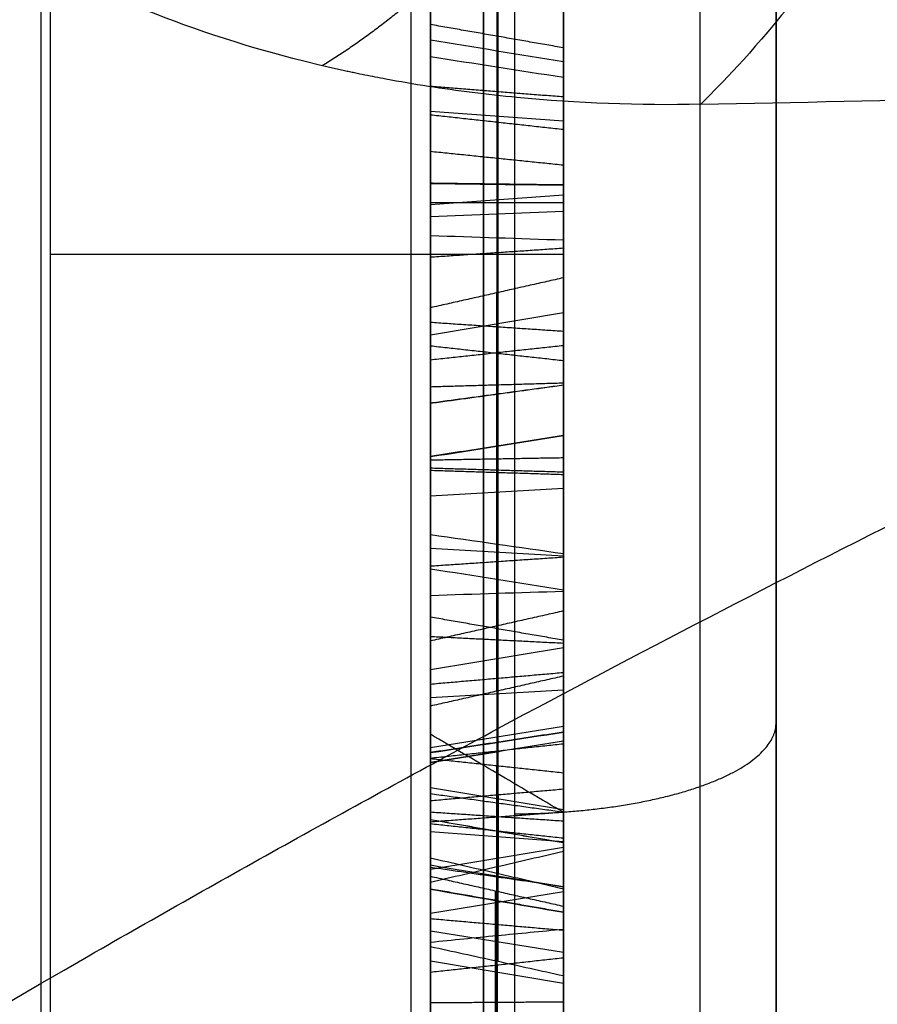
# Model space of a CAD drawing. Header units: millimetres. Extents: x 0 to 284, y -110 to 65.
# Tile 152 of 227: x 235.58 to 237.19, y -48.32 to -46.47. Entities that reach past the tile are written whole.
import ezdxf

# ---------------------------------------------------------------- set-up
doc = ezdxf.new("R2010")
doc.units = ezdxf.units.MM
doc.layers.add('Layer 01', color=7, linetype='Continuous', true_color=0x000000)

# ---------------------------------------------------------------- blocks, each defined once
blk = doc.blocks.new('Block 01')
at = {"layer": 'Layer 01'}
for p, q in [((236.6, -45.2176, -23.0227), (236.6, -47.1471, -23.0227)), ((236.4771, -48.1744, -22.3506), (236.4771, -45.4571, -21.1122)), ((236.475, -45.5978, -20.8043), (236.475, -47.7117, -21.7677)), ((236.35, -46.2625, -19.7367), (236.35, -46.6061, -19.7367)), ((236.6, -46.3725, -25.258), (236.6, -49.7631, -25.258)), ((236.35, -47.2406, -21.5772), (236.35, -46.5314, -21.5772)), ((236.6, -46.5416, -19.5308), (236.6, -47.8594, -19.5308)), ((236.35, -46.6456, -21.3061), (236.6, -46.6639, -21.266)), ((236.35, -46.8209, -21.7092), (236.6, -46.8026, -21.7493)), ((236.35, -46.8512, -21.723), (236.35, -46.8512, -21.3998)), ((236.475, -47.7353, -17.7241), (236.475, -46.9868, -17.4591)), ((236.4766, -46.9864, -17.4592), (236.4766, -47.0995, -17.1399)), ((236.35, -47.0655, -17.3028), (236.6, -47.0239, -17.2881)), ((236.35, -47.6615, -17.3627), (236.35, -47.0443, -17.3627)), ((236.475, -47.0997, -17.1403), (236.475, -47.8482, -17.4054)), ((236.6, -47.1983, -20.0133), (236.6, -47.1983, -19.0313)), ((236.35, -47.2016, -23.0193), (236.35, -47.53, -23.0193)), ((236.35, -47.3684, -17.5708), (236.6, -47.3537, -17.6124)), ((236.35, -47.4666, -17.2936), (236.6, -47.4813, -17.2521)), ((236.475, -47.6128, -18.07), (236.475, -47.7353, -17.7241)), ((236.4766, -47.876, -18.1635), (236.4766, -47.6125, -18.0702)), ((236.35, -47.6948, -17.9044), (236.6, -47.6533, -17.8897)), ((236.35, -47.6601, -20.3675), (236.35, -47.6601, -20.0574)), ((236.35, -47.6601, -19.1698), (236.35, -47.6601, -18.8099)), ((236.475, -47.7117, -21.7677), (236.475, -47.9307, -21.2873)), ((236.35, -47.7475, -18.0943), (236.6, -47.7328, -18.1359)), ((236.35, -47.8412, -21.5367), (236.6, -47.8011, -21.5184)), ((236.35, -47.9809, -21.5772), (236.35, -47.8228, -21.5772)), ((236.475, -47.8482, -17.4054), (236.475, -48.2504, -16.2697)), ((236.475, -47.9983, -17.8173), (236.475, -47.8759, -18.1632)), ((236.35, -48.1359, -17.3627), (236.35, -47.8867, -17.3627)), ((236.35, -47.9016, -19.7367), (236.35, -48.1137, -19.7367)), ((236.35, -47.9163, -17.9829), (236.6, -47.9579, -17.9976)), ((236.4771, -47.9305, -21.2868), (236.4771, -48.0784, -21.3543)), ((236.35, -47.9993, -21.3428), (236.6, -48.0176, -21.3027)), ((236.475, -49.801, -18.4556), (236.475, -47.9983, -17.8173)), ((236.35, -48.0701, -16.8449), (236.6, -48.0285, -16.8302)), ((236.4768, -48.0653, -20.7699), (236.4768, -48.195, -20.4568)), ((236.35, -48.1524, -20.6179), (236.6, -48.1117, -20.601)), ((236.4725, -48.4073, -16.661), (236.4725, -48.1106, -17.4988)), ((236.4734, -48.1109, -17.4987), (236.4734, -49.4623, -17.9773)), ((236.4771, -48.2435, -22.1991), (236.4771, -48.1744, -22.3506)), ((236.35, -48.1859, -22.2715), (236.6, -48.226, -22.2897)), ((236.6, -48.1984, -17.3183), (236.6, -48.9054, -17.3183)), ((236.35, -48.2423, -17.0622), (236.6, -48.2839, -17.0769)), ((236.4758, -48.2503, -16.2695), (236.4758, -48.5284, -16.368))]:
    blk.add_line(p, q, dxfattribs=at)
at = {"layer": 'Layer 01', "extrusion": (-1, -2.15617e-13, -1.14291e-13)}
blk.add_arc((0, 0, -235.6175), 56.8059, 304.85095, 355.14905, dxfattribs=at)
at = {"layer": 'Layer 01', "extrusion": (0, -0.5, -0.866025)}
for centre, radius, end in [((237, 55.5, 8.75), 10, 320.58384), ((237, 55.5, 11.25), 10, 0), ((237, 55.5, 10), 8.75, 0)]:
    blk.add_arc(centre, radius, 270, end, dxfattribs=at)
at = {"layer": 'Layer 01', "extrusion": (-1, 3.49884e-13, -1.90616e-07)}
blk.add_arc((50.9195, -50.9892, -236.5087), 8.6049, 90, 129.90984, dxfattribs=at)
at = {"layer": 'Layer 01', "extrusion": (-3.51627e-16, 0.5, 0.866025)}
blk.add_arc((-237, 55.5, -10), 8.75, 180, 270, dxfattribs=at)
at = {"layer": 'Layer 01', "extrusion": (1, 3.61063e-12, 2.64288e-12)}
blk.add_arc((18, 4.5, 237), 80.0508, 209.421841, 216.497409, dxfattribs=at)
at = {"layer": 'Layer 01', "extrusion": (0, -1, 0)}
blk.add_arc((235.6, -4.7192, 46.9151), 1, 0, 88, dxfattribs=at)
at = {"layer": 'Layer 01'}
for points, knots in [([(236.6, -31.89, -45.7968), (236.6, -32.7106, -45.2254), (236.6, -33.9168, -44.3365), (236.6, -35.2808, -43.2438), (236.6, -35.952, -42.6835), (236.6, -36.2849, -42.3999), (236.6, -36.427, -42.2776), (236.6, -36.5216, -42.1959), (236.6, -36.568, -42.1557), (236.6, -37.3844, -41.4459), (236.6, -38.5079, -40.4138), (236.6, -39.7681, -39.1571), (236.6, -40.3854, -38.5156), (236.6, -40.6473, -38.2378), (236.6, -40.8213, -38.0521), (236.6, -40.9069, -37.96), (236.6, -41.6938, -37.1082), (236.6, -42.7099, -35.945), (236.6, -43.8379, -34.5402), (236.6, -44.309, -33.9279), (236.6, -44.6203, -33.5174), (236.6, -44.7737, -33.3123), (236.6, -46.158, -31.4336), (236.6, -47.2923, -29.6995), (236.6, -48.8481, -27.0048), (236.6, -49.5874, -25.6379), (236.6, -50.3823, -24.0087), (236.6, -50.7085, -23.3031), (236.6, -50.9228, -22.8311), (236.6, -51.029, -22.5927), (236.6, -51.5452, -21.4121), (236.6, -52.1245, -19.9804), (236.6, -52.7304, -18.2838), (236.6, -53.0158, -17.4288), (236.6, -53.1344, -17.061), (236.6, -53.2126, -16.8155), (236.6, -53.2517, -16.691), (236.6, -53.5918, -15.5972), (236.6, -54.0049, -14.1285), (236.6, -54.4159, -12.397), (236.6, -54.6038, -11.5267), (236.6, -54.6932, -11.0904), (236.6, -54.7307, -10.9032), (236.6, -54.7554, -10.7783), (236.6, -54.7679, -10.7147), (236.6, -55.1616, -8.6903), (236.6, -55.4371, -6.7122), (236.6, -55.6062, -4.7192)], [0, 0, 0, 0, 3.06257, 4.593855, 5.359497, 5.742318, 5.933729, 5.933729, 6.12514, 6.12514, 9.18771, 10.718994, 11.484637, 11.867458, 11.867458, 12.250279, 12.250279, 15.312849, 16.844134, 17.609777, 17.609777, 18.375419, 18.375419, 24.500559, 24.500559, 27.563129, 29.094413, 29.860056, 29.860056, 30.625698, 30.625698, 33.688268, 35.219553, 35.985196, 36.368017, 36.368017, 36.750838, 36.750838, 39.813408, 41.344693, 42.110335, 42.493156, 42.684567, 42.684567, 42.875978, 42.875978, 49.001117, 49.001117, 49.001117, 49.001117]), ([(237.6, -44.7064, 32.4014), (237.6, -45.0171, 32.4014), (237.5542, -45.2947, 32.4014), (237.4218, -45.7646, 32.4014), (237.3353, -45.9574, 32.4014), (237.1639, -46.2656, 32.4014), (237.079, -46.3816, 32.4014), (236.9404, -46.5504, 32.4014), (236.8872, -46.6037, 32.4014), (236.8582, -46.6326, 32.4014)], [-2.122634, -2.122634, -2.122634, -2.122634, -1.591976, -1.591976, -1.061317, -1.061317, -0.530659, -0.530659, 0, 0, 0, 0]), ([(236.35, -45.9173, -23.5584), (236.35, -46.2566, -23.7275), (236.35, -46.5421, -23.8197), (236.35, -46.781, -23.8372), (236.35, -46.7811, -23.8373), (236.35, -46.7812, -23.8373), (236.35, -46.7813, -23.8373)], [0, 0, 0, 0, 0.9186503, 0.9186503, 0.9186503, 0.9189099, 0.9189099, 0.9189099, 0.9189099]), ([(236.45, -45.9252, -23.5426), (236.45, -46.2632, -23.7112), (236.45, -46.5469, -23.8024), (236.45, -46.7823, -23.8197), (236.45, -46.7824, -23.8197), (236.45, -46.7824, -23.8197), (236.45, -46.7825, -23.8197)], [0, 0, 0, 0, 0.990099, 0.990099, 0.990099, 0.990321, 0.990321, 0.990321, 0.990321]), ([(236.45, -46.2813, -19.1703), (236.45, -46.2813, -19.1703), (236.45, -46.2813, -19.1703), (236.45, -46.2813, -19.1702), (236.45, -46.3854, -18.9161), (236.45, -46.5687, -18.7614), (236.45, -46.8399, -18.6996)], [0.0097754, 0.0097754, 0.0097754, 0.0097754, 0.009901, 0.009901, 0.009901, 0.9999374, 0.9999374, 0.9999374, 0.9999374]), ([(236.35, -46.8438, -18.7168), (236.35, -46.5777, -18.7774), (236.35, -46.3997, -18.9277), (236.35, -46.2976, -19.1769), (236.35, -46.2976, -19.177), (236.35, -46.2976, -19.177), (236.35, -46.2975, -19.1771)], [-0.775374, -0.775374, -0.775374, -0.775374, -0.0001709, -0.0001709, -0.0001709, 0, 0, 0, 0]), ([(236.35, -46.3088, -19.8313), (236.35, -46.3088, -19.8313), (236.35, -46.3088, -19.8314), (236.35, -46.3089, -19.8314), (236.35, -46.4192, -20.0215), (236.35, -46.6209, -20.1797), (236.35, -46.9201, -20.3037)], [-0.8001599, -0.8001599, -0.8001599, -0.8001599, -0.7999733, -0.7999733, -0.7999733, 0, 0, 0, 0]), ([(236.45, -46.9134, -20.3199), (236.45, -46.612, -20.1951), (236.45, -46.4066, -20.0349), (236.45, -46.2936, -19.8403), (236.45, -46.2936, -19.8403), (236.45, -46.2936, -19.8402), (236.45, -46.2936, -19.8402)], [0, 0, 0, 0, 0.990099, 0.990099, 0.990099, 0.9902584, 0.9902584, 0.9902584, 0.9902584]), ([(236.8582, -46.6326, 32.4014), (236.7428, -46.6351, 32.4014), (236.6259, -46.6307, 32.4108), (236.4562, -46.6144, 32.4387), (236.4005, -46.6074, 32.4502), (236.3191, -46.5947, 32.4706), (236.279, -46.5879, 32.4816), (236.2333, -46.579, 32.4956), (236.2107, -46.5743, 32.5029), (236.2011, -46.5722, 32.5061), (236.1947, -46.5709, 32.5083), (236.1925, -46.5704, 32.509), (236.0529, -46.5398, 32.5567), (235.9436, -46.5051, 32.6102), (235.7591, -46.4348, 32.7171), (235.6837, -46.3989, 32.7709), (235.6175, -46.3629, 32.8237)], [0, 0, 0, 0, 0.343827, 0.343827, 0.51574, 0.51574, 0.601697, 0.644676, 0.666165, 0.676909, 0.676909, 0.687654, 0.687654, 1.031481, 1.031481, 1.375308, 1.375308, 1.375308, 1.375308]), ([(236.35, -47.1946, -23.0106), (236.35, -47.1945, -23.0104), (236.35, -47.1944, -23.0103), (236.35, -47.1943, -23.0102), (236.35, -47.0389, -22.8247), (236.35, -46.7946, -22.6489), (236.35, -46.4552, -22.4797)], [0, 0, 0, 0, 0.0004558, 0.0004558, 0.0004558, 0.922739, 0.922739, 0.922739, 0.922739]), ([(236.45, -47.181, -23.0217), (236.45, -47.1809, -23.0217), (236.45, -47.1809, -23.0216), (236.45, -47.1808, -23.0215), (236.45, -47.0277, -22.8388), (236.45, -46.7855, -22.6641), (236.45, -46.4473, -22.4955)], [0.0095156, 0.0095156, 0.0095156, 0.0095156, 0.009901, 0.009901, 0.009901, 1, 1, 1, 1]), ([(234.1964, -56.6316, 4.7535), (233.7084, -56.5947, 5.2946), (233.2564, -56.5477, 5.8568), (232.6316, -56.4589, 6.7315), (232.4347, -56.4267, 7.0248), (232.0572, -56.3557, 7.623), (231.8778, -56.317, 7.9266), (231.5374, -56.2329, 8.5423), (231.3752, -56.1871, 8.8571), (231.0719, -56.0889, 9.4906), (230.93, -56.0363, 9.811), (230.7318, -55.9519, 10.2969), (230.6691, -55.9232, 10.4575), (230.5477, -55.8637, 10.782), (230.3731, -55.7717, 11.2708), (230.2209, -55.6715, 11.7656), (230.0836, -55.5654, 12.2642), (230.0415, -55.5301, 12.4267), (229.961, -55.4566, 12.7567), (229.8477, -55.3437, 13.2529), (229.7568, -55.2226, 13.7527), (229.6047, -54.9687, 14.7568), (229.5436, -54.7857, 15.4269), (229.5198, -54.5627, 16.1846), (229.5178, -54.5386, 16.2655), (229.515, -54.4892, 16.4306), (229.5126, -54.4144, 16.678), (229.5195, -54.2356, 17.2547), (229.5471, -54.075, 17.7477), (229.6308, -53.7438, 18.7318), (229.725, -53.5099, 19.3853), (229.8741, -53.2319, 20.1169), (229.8907, -53.2018, 20.1954), (229.9255, -53.1404, 20.3548), (229.9795, -53.0477, 20.5936), (230.1176, -52.8278, 21.1485), (230.2565, -52.633, 21.6203), (230.3838, -52.4673, 22.0112), (230.409, -52.435, 22.0869), (230.4613, -52.3692, 22.2402), (230.5413, -52.27, 22.4696), (230.7393, -52.0357, 23.0016), (230.9285, -51.8301, 23.4515), (231.1306, -51.6213, 23.8974), (231.1984, -51.553, 24.0416), (231.3395, -51.4139, 24.3319), (231.5573, -51.2042, 24.7646), (231.793, -50.9911, 25.1894), (232.2884, -50.5611, 26.0286), (232.6494, -50.2702, 26.572), (233.8224, -49.3912, 28.1503), (234.717, -48.8017, 29.1238), (235.7697, -48.1971, 30.061), (235.8335, -48.1607, 30.1171), (235.9603, -48.0891, 30.2271), (236.1515, -47.982, 30.391), (236.3457, -47.876, 30.5512), (236.7384, -47.6654, 30.867), (237.0056, -47.5269, 31.0711), (237.3124, -47.3735, 31.2938), (237.3483, -47.3556, 31.3198), (237.4186, -47.3208, 31.3701), (237.5242, -47.2688, 31.4453), (237.7721, -47.1482, 31.6182), (237.9873, -47.0466, 31.7624), (238.4212, -46.8455, 32.0454), (238.7151, -46.7145, 32.2269), (239.0138, -46.5868, 32.4014)], [-34.117542, -34.117542, -34.117542, -34.117542, -31.985195, -31.985195, -30.919022, -30.919022, -29.852849, -29.852849, -28.786676, -28.786676, -27.720503, -27.720503, -27.187416, -27.187416, -26.654329, -25.588156, -25.588156, -25.05507, -25.05507, -24.521983, -23.45581, -23.45581, -21.323463, -21.323463, -21.05692, -21.05692, -20.790377, -20.25729, -19.191117, -19.191117, -17.058771, -17.058771, -16.792227, -16.792227, -16.525684, -15.992598, -14.926424, -14.926424, -14.659881, -14.659881, -14.393338, -13.860251, -12.794078, -12.794078, -12.260992, -12.260992, -11.727905, -10.661732, -10.661732, -8.529385, -8.529385, -4.264693, -4.264693, -3.998149, -3.998149, -3.731606, -3.19852, -3.19852, -2.132346, -2.132346, -1.999075, -1.999075, -1.865803, -1.59926, -1.066173, -1.066173, 0, 0, 0, 0]), ([(236.35, -46.7813, -23.8373), (236.35, -46.7814, -23.8373), (236.35, -46.7814, -23.8373), (236.35, -46.7815, -23.8373), (236.35, -47.0201, -23.8519), (236.35, -47.1995, -23.7683), (236.35, -47.2945, -23.5805), (236.35, -47.2946, -23.5804), (236.35, -47.2946, -23.5803), (236.35, -47.2946, -23.5802)], [0, 0, 0, 0, 0.0002596, 0.0002596, 0.0002596, 0.6477414, 0.6477414, 0.6477414, 0.647997, 0.647997, 0.647997, 0.647997]), ([(236.45, -46.7825, -23.8197), (236.45, -46.7825, -23.8197), (236.45, -46.7826, -23.8197), (236.45, -46.7826, -23.8197), (236.45, -47.0164, -23.8341), (236.45, -47.1874, -23.7533), (236.45, -47.2788, -23.5725), (236.45, -47.2788, -23.5725), (236.45, -47.2788, -23.5724), (236.45, -47.2789, -23.5724)], [0.0095909, 0.0095909, 0.0095909, 0.0095909, 0.0098039, 0.0098039, 0.0098039, 0.9901961, 0.9901961, 0.9901961, 0.9904341, 0.9904341, 0.9904341, 0.9904341]), ([(236.35, -46.8175, -24.1185), (236.35, -46.8176, -24.1185), (236.35, -46.8176, -24.1185), (236.35, -46.8177, -24.1185), (236.35, -47.1337, -24.1163), (236.35, -47.3599, -23.9734), (236.35, -47.5059, -23.6856)], [0, 0, 0, 0, 0.0001268, 0.0001268, 0.0001268, 0.9064816, 0.9064816, 0.9064816, 0.9064816]), ([(236.45, -47.5217, -23.6934), (236.45, -47.3731, -23.9865), (236.45, -47.1401, -24.1339), (236.45, -46.8178, -24.1361), (236.45, -46.8177, -24.1361), (236.45, -46.8177, -24.1361), (236.45, -46.8177, -24.1361)], [0.0001753, 0.0001753, 0.0001753, 0.0001753, 0.990099, 0.990099, 0.990099, 0.9901784, 0.9901784, 0.9901784, 0.9901784]), ([(236.35, -47.2946, -23.5802), (236.35, -47.2947, -23.5802), (236.35, -47.2947, -23.5801), (236.35, -47.2948, -23.58), (236.35, -47.3862, -23.3939), (236.35, -47.3459, -23.199), (236.35, -47.1949, -23.0109), (236.35, -47.1948, -23.0108), (236.35, -47.1947, -23.0107), (236.35, -47.1946, -23.0106)], [0, 0, 0, 0, 0.0002556, 0.0002556, 0.0002556, 0.6478352, 0.6478352, 0.6478352, 0.648291, 0.648291, 0.648291, 0.648291]), ([(236.45, -47.2789, -23.5724), (236.45, -47.2789, -23.5723), (236.45, -47.2789, -23.5723), (236.45, -47.2789, -23.5722), (236.45, -47.3668, -23.3933), (236.45, -47.3295, -23.2067), (236.45, -47.1812, -23.022), (236.45, -47.1811, -23.0219), (236.45, -47.1811, -23.0218), (236.45, -47.181, -23.0217)], [0.009543, 0.009543, 0.009543, 0.009543, 0.0098039, 0.0098039, 0.0098039, 0.9901961, 0.9901961, 0.9901961, 0.9905666, 0.9905666, 0.9905666, 0.9905666]), ([(236.45, -47.8355, -19.3934), (236.45, -47.8355, -19.3934), (236.45, -47.8354, -19.3933), (236.45, -47.8354, -19.3933), (236.45, -47.7609, -19.2599), (236.45, -47.6458, -19.1604), (236.45, -47.4933, -19.0972)], [0.0095907, 0.0095907, 0.0095907, 0.0095907, 0.009901, 0.009901, 0.009901, 1, 1, 1, 1]), ([(236.35, -47.8509, -19.3849), (236.35, -47.8509, -19.3848), (236.35, -47.8508, -19.3847), (236.35, -47.8508, -19.3847), (236.35, -47.7743, -19.2477), (236.35, -47.6558, -19.1454), (236.35, -47.5001, -19.0809)], [0, 0, 0, 0, 0.0002316, 0.0002316, 0.0002316, 0.4822055, 0.4822055, 0.4822055, 0.4822055]), ([(236.35, -47.5553, -20.0891), (236.35, -47.7016, -20.0625), (236.35, -47.8102, -19.9781), (236.35, -47.8696, -19.8409), (236.35, -47.8697, -19.8407), (236.35, -47.8698, -19.8405), (236.35, -47.8699, -19.8403)], [-0.436453, -0.436453, -0.436453, -0.436453, -0.0006574, -0.0006574, -0.0006574, 0, 0, 0, 0]), ([(236.45, -47.5521, -20.0717), (236.45, -47.6933, -20.0461), (236.45, -47.7962, -19.9661), (236.45, -47.8535, -19.8339), (236.45, -47.8535, -19.8338), (236.45, -47.8536, -19.8336), (236.45, -47.8536, -19.8335)], [0, 0, 0, 0, 0.990099, 0.990099, 0.990099, 0.9909693, 0.9909693, 0.9909693, 0.9909693]), ([(236.35, -47.633, -20.3761), (236.35, -47.633, -20.3761), (236.35, -47.633, -20.3761), (236.35, -47.633, -20.3761), (236.35, -47.8372, -20.3152), (236.35, -47.978, -20.1874), (236.35, -48.0626, -19.989)], [0, 0, 0, 0, 0.0000309, 0.0000309, 0.0000309, 0.6190001, 0.6190001, 0.6190001, 0.6190001]), ([(236.45, -48.0789, -19.9957), (236.45, -47.9925, -20.1986), (236.45, -47.8471, -20.3307), (236.45, -47.638, -20.393), (236.45, -47.638, -20.393), (236.45, -47.638, -20.393), (236.45, -47.638, -20.393)], [0.0005307, 0.0005307, 0.0005307, 0.0005307, 0.990099, 0.990099, 0.990099, 0.9901277, 0.9901277, 0.9901277, 0.9901277]), ([(236.35, -48.1073, -19.6637), (236.35, -48.1073, -19.6636), (236.35, -48.1072, -19.6636), (236.35, -48.1072, -19.6635), (236.35, -48.0913, -19.5631), (236.35, -48.0323, -19.4479), (236.35, -47.9284, -19.3156), (236.35, -47.891, -19.2681), (236.35, -47.8537, -19.2206), (236.35, -47.8163, -19.173)], [-0.580795, -0.580795, -0.580795, -0.580795, -0.5806825, -0.5806825, -0.5806825, -0.1813639, -0.1813639, -0.1813639, 0, 0, 0, 0]), ([(236.35, -47.8163, -19.173), (236.35, -47.8713, -19.1981), (236.35, -47.9263, -19.2232), (236.35, -47.9813, -19.2483), (236.35, -48.3243, -19.4047), (236.35, -48.5651, -19.5634), (236.35, -48.7045, -19.7337), (236.35, -48.7046, -19.7337), (236.35, -48.7046, -19.7338), (236.35, -48.7047, -19.7338)], [-1.066968, -1.066968, -1.066968, -1.066968, -0.885604, -0.885604, -0.885604, -0.000213, -0.000213, -0.000213, 0, 0, 0, 0]), ([(236.6, -47.963, -19.2884), (236.5583, -47.9386, -19.2692), (236.5167, -47.9141, -19.25), (236.475, -47.8897, -19.2307), (236.4333, -47.8652, -19.2115), (236.3917, -47.8408, -19.1923), (236.35, -47.8163, -19.173)], [-0.3119873, -0.3119873, -0.3119873, -0.3119873, -0.1559936, -0.1559936, -0.1559936, 0, 0, 0, 0]), ([(236.45, -47.8536, -19.8335), (236.45, -47.8537, -19.8334), (236.45, -47.8537, -19.8333), (236.45, -47.8538, -19.8331), (236.45, -47.9154, -19.6784), (236.45, -47.9094, -19.5292), (236.45, -47.8355, -19.3935), (236.45, -47.8355, -19.3935), (236.45, -47.8355, -19.3934), (236.45, -47.8355, -19.3934)], [0.0090015, 0.0090015, 0.0090015, 0.0090015, 0.0098039, 0.0098039, 0.0098039, 0.9901961, 0.9901961, 0.9901961, 0.9904802, 0.9904802, 0.9904802, 0.9904802]), ([(236.35, -47.8699, -19.8403), (236.35, -47.87, -19.8401), (236.35, -47.8701, -19.8399), (236.35, -47.8701, -19.8397), (236.35, -47.9334, -19.6808), (236.35, -47.9275, -19.5254), (236.35, -47.851, -19.3851), (236.35, -47.851, -19.385), (236.35, -47.851, -19.385), (236.35, -47.8509, -19.3849)], [0, 0, 0, 0, 0.0006574, 0.0006574, 0.0006574, 0.4869461, 0.4869461, 0.4869461, 0.4871777, 0.4871777, 0.4871777, 0.4871777]), ([(236.45, -47.875, -19.2192), (236.45, -47.8974, -19.2477), (236.45, -47.9198, -19.2762), (236.45, -47.9423, -19.3047), (236.45, -48.0472, -19.4383), (236.45, -48.108, -19.5559), (236.45, -48.1247, -19.6608), (236.45, -48.1247, -19.6608), (236.45, -48.1247, -19.6608), (236.45, -48.1247, -19.6608)], [0.1117018, 0.1117018, 0.1117018, 0.1117018, 0.2667838, 0.2667838, 0.2667838, 0.9927404, 0.9927404, 0.9927404, 0.9928885, 0.9928885, 0.9928885, 0.9928885]), ([(236.45, -48.691, -19.7449), (236.45, -48.6909, -19.7449), (236.45, -48.6909, -19.7449), (236.45, -48.6909, -19.7448), (236.45, -48.5543, -19.5781), (236.45, -48.3158, -19.4202), (236.45, -47.974, -19.2643), (236.45, -47.941, -19.2493), (236.45, -47.908, -19.2342), (236.45, -47.875, -19.2192)], [0.0083296, 0.0083296, 0.0083296, 0.0083296, 0.0084937, 0.0084937, 0.0084937, 0.8578682, 0.8578682, 0.8578682, 0.9398799, 0.9398799, 0.9398799, 0.9398799]), ([(236.6, -48.0368, -20.7819), (236.5583, -48.0464, -20.7779), (236.5166, -48.056, -20.7739), (236.4749, -48.0657, -20.7697), (236.4333, -48.0754, -20.7655), (236.3916, -48.0851, -20.7613), (236.35, -48.0948, -20.7569)], [0, 0, 0, 0, 0.1289296, 0.1289296, 0.1289296, 0.257862, 0.257862, 0.257862, 0.257862]), ([(236.6, -48.1071, -21.3435), (236.5584, -48.0974, -21.3471), (236.5167, -48.0876, -21.3508), (236.475, -48.078, -21.3544), (236.4334, -48.0683, -21.3581), (236.3917, -48.0587, -21.3618), (236.35, -48.0491, -21.3655)], [-0.2575866, -0.2575866, -0.2575866, -0.2575866, -0.1287937, -0.1287937, -0.1287937, 0, 0, 0, 0]), ([(236.35, -48.0626, -19.989), (236.35, -48.1086, -19.8723), (236.35, -48.1239, -19.7648), (236.35, -48.1073, -19.6638), (236.35, -48.1073, -19.6637), (236.35, -48.1073, -19.6637), (236.35, -48.1073, -19.6637)], [-0.3364831, -0.3364831, -0.3364831, -0.3364831, -0.0001126, -0.0001126, -0.0001126, 0, 0, 0, 0]), ([(236.45, -48.1247, -19.6608), (236.45, -48.1247, -19.6609), (236.45, -48.1247, -19.6609), (236.45, -48.1247, -19.6609), (236.45, -48.1419, -19.7658), (236.45, -48.1258, -19.8768), (236.45, -48.0789, -19.9957)], [0.0096835, 0.0096835, 0.0096835, 0.0096835, 0.009901, 0.009901, 0.009901, 0.9991224, 0.9991224, 0.9991224, 0.9991224]), ([(236.6, -48.1831, -20.4287), (236.5584, -48.187, -20.4383), (236.5167, -48.1911, -20.4478), (236.4751, -48.1951, -20.4572), (236.4334, -48.1992, -20.4665), (236.3917, -48.2033, -20.4758), (236.35, -48.2075, -20.4849)], [-0.2574055, -0.2574055, -0.2574055, -0.2574055, -0.1287048, -0.1287048, -0.1287048, 0, 0, 0, 0]), ([(236.6, -48.2705, -22.1919), (236.5584, -48.2613, -22.1944), (236.5167, -48.2522, -22.1968), (236.475, -48.243, -22.1992), (236.4334, -48.2339, -22.2015), (236.3917, -48.2248, -22.2038), (236.35, -48.2157, -22.2061)], [0, 0, 0, 0, 0.1281708, 0.1281708, 0.1281708, 0.2563427, 0.2563427, 0.2563427, 0.2563427])]:
    blk.add_open_spline(points, degree=3, knots=knots, dxfattribs=at)
for points, weights, degree in [([(236.3133, -32.2906, -46.372), (236.3133, -46.3148, -36.6064), (236.3133, -54.8595, -21.8066), (236.3133, -56.3046, -4.7785)], [0.856625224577, 0.80248953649, 0.80248953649, 0.856625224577], 3), ([(236.8566, -45.7423, -43.9298), (236.8566, -47.2595, -42.8171), (236.8566, -49.045, -42.2348), (236.8566, -50.9195, -42.2348)], [0.84738639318, 0.822265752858, 0.825345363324, 0.856625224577], 3), ([(237, -46.3516, -43.1131), (237, -48.4702, -41.8844), (237, -50.9195, -41.8844)], [1, 0.965671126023, 1], 2), ([(236.5087, -47.9659, -42.9071), (236.7975, -47.9641, -42.9023), (237, -47.8934, -42.7088), (237, -47.7943, -42.4375)], [0.969622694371, 0.784263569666, 0.784263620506, 0.96962284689], 3)]:
    blk.add_rational_spline(points, weights, degree=degree, dxfattribs=at)
for points, degree in [([(235.6349, -38.224, -3.7198), (235.6349, -46.9151, -3.7198), (235.6349, -55.6062, -3.7198)], 2), ([(236.6, -55.6062, -4.7192), (236.6, -46.9151, -4.7192), (236.6, -38.224, -4.7192)], 2), ([(236.6, -45.4284, -21.123), (236.6, -46.8067, -21.7511), (236.6, -48.1851, -22.3793)], 2), ([(236.35, -48.1633, -22.3209), (236.35, -46.825, -21.711), (236.35, -45.4867, -21.1011)], 2), ([(236.35, -46.5991, -22.191), (236.35, -46.2276, -22.0058), (236.35, -45.875, -21.9169), (236.35, -45.5445, -21.9216)], 3), ([(236.45, -45.5442, -21.9039), (236.45, -45.8781, -21.8992), (236.45, -46.2335, -21.989), (236.45, -46.607, -22.1752)], 3), ([(236.6, -46.6188, -22.1516), (236.6, -46.2424, -21.9639), (236.6, -45.8827, -21.8727), (236.6, -45.5438, -21.8775)], 3), ([(236.6, -47.7008, -21.7385), (236.6, -46.6438, -21.2568), (236.6, -45.5869, -20.7751)], 2), ([(236.35, -45.6087, -20.8335), (236.35, -46.6657, -21.3152), (236.35, -47.7226, -21.7969)], 2), ([(236.6, -45.7537, -23.8865), (236.6, -46.1292, -24.0737), (236.6, -46.4834, -24.1659), (236.6, -46.818, -24.1626)], 3), ([(236.35, -45.7734, -23.8471), (236.35, -46.1442, -24.0319), (236.35, -46.4915, -24.1217), (236.35, -46.8175, -24.1185)], 3), ([(236.45, -46.8177, -24.1361), (236.45, -46.4883, -24.1394), (236.45, -46.1382, -24.0487), (236.45, -45.7655, -23.8629)], 3), ([(236.6, -45.937, -23.519), (236.6, -46.2732, -23.6866), (236.6, -46.554, -23.7764), (236.6, -46.7842, -23.7933)], 3), ([(236.6, -46.8341, -18.6738), (236.6, -46.5553, -18.7373), (236.6, -46.3639, -18.8987), (236.6, -46.2568, -19.1602)], 3), ([(236.6, -46.2707, -19.8536), (236.6, -46.3877, -20.055), (236.6, -46.5987, -20.2182), (236.6, -46.9032, -20.3444)], 3), ([(236.6, -46.3306, -25.9995), (236.6, -46.4943, -25.7033), (236.6, -46.4845, -25.4164), (236.6, -46.3043, -25.1332)], 3), ([(236.6, -47.1605, -23.0385), (236.6, -47.0109, -22.8599), (236.6, -46.7717, -22.6868), (236.6, -46.4355, -22.5191)], 3), ([(236.35, -46.5115, -19.2774), (236.35, -46.4616, -19.3919), (236.35, -46.4744, -19.5189), (236.35, -46.5427, -19.6472)], 3), ([(236.6, -46.5264, -19.4531), (236.475, -46.5046, -19.455), (236.35, -46.4827, -19.4569)], 2), ([(236.45, -46.5277, -19.2842), (236.45, -46.4803, -19.393), (236.45, -46.4917, -19.514), (236.45, -46.5583, -19.639)], 3), ([(236.35, -46.879, -18.9798), (236.35, -46.7016, -19.0136), (236.35, -46.576, -19.116), (236.35, -46.5115, -19.2774)], 3), ([(236.35, -46.5115, -19.2774), (236.4333, -46.525, -19.2831), (236.5167, -46.5386, -19.2887), (236.6, -46.5522, -19.2944)], 3), ([(236.6, -46.5522, -19.2944), (236.6, -46.5082, -19.3947), (236.6, -46.5176, -19.5065), (236.6, -46.5817, -19.6267)], 3), ([(236.45, -46.8824, -18.9971), (236.45, -46.71, -19.0299), (236.45, -46.5901, -19.1279), (236.45, -46.5277, -19.2842)], 3), ([(236.35, -46.5427, -19.6472), (236.4333, -46.5557, -19.6404), (236.5167, -46.5687, -19.6336), (236.6, -46.5817, -19.6267)], 3), ([(236.35, -46.5427, -19.6472), (236.35, -46.6135, -19.7833), (236.35, -46.7824, -19.8963), (236.35, -47.042, -20.0038)], 3), ([(236.45, -46.5583, -19.639), (236.45, -46.6255, -19.7684), (236.45, -46.7901, -19.8804), (236.45, -47.0487, -19.9875)], 3), ([(236.6, -46.8874, -19.0231), (236.6, -46.7227, -19.0544), (236.6, -46.6113, -19.1458), (236.6, -46.5522, -19.2944)], 3), ([(236.6, -46.5817, -19.6267), (236.6, -46.6437, -19.746), (236.6, -46.8018, -19.8566), (236.6, -47.0588, -19.9631)], 3), ([(236.8582, -46.6326, 32.4014), (237.5767, -46.6174, 32.4014), (238.2952, -46.6021, 32.4014), (239.0138, -46.5868, 32.4014)], 3), ([(236.6, -46.6188, -22.1516), (236.475, -46.6089, -22.1713), (236.35, -46.5991, -22.191)], 2), ([(236.35, -47.4409, -22.8669), (236.35, -47.2487, -22.6018), (236.35, -46.9695, -22.3757), (236.35, -46.5991, -22.191)], 3), ([(236.45, -46.607, -22.1752), (236.45, -46.9794, -22.3609), (236.45, -47.261, -22.5887), (236.45, -47.4552, -22.8566)], 3), ([(236.6, -47.4768, -22.8412), (236.6, -47.2795, -22.5691), (236.6, -46.9942, -22.3387), (236.6, -46.6188, -22.1516)], 3), ([(236.6, -46.6802, -19.1148), (236.475, -46.6664, -19.0978), (236.35, -46.6527, -19.0809)], 2), ([(236.6, -46.7471, -19.7997), (236.475, -46.7342, -19.8179), (236.35, -46.7214, -19.8361)], 2), ([(236.6, -46.7842, -23.7933), (236.475, -46.7826, -23.8153), (236.35, -46.781, -23.8372)], 2), ([(236.35, -46.7813, -23.8373), (236.4333, -46.7823, -23.8226), (236.5167, -46.7833, -23.8079), (236.6, -46.7842, -23.7933)], 3), ([(236.6, -46.7842, -23.7933), (236.475, -46.7829, -23.8153), (236.35, -46.7815, -23.8373)], 2), ([(236.6, -46.7842, -23.7933), (236.6, -47.011, -23.8072), (236.6, -47.1692, -23.7306), (236.6, -47.2552, -23.5606)], 3), ([(236.6, -46.818, -24.1626), (236.5167, -46.8178, -24.1479), (236.4333, -46.8177, -24.1332), (236.35, -46.8175, -24.1185)], 3), ([(236.6, -46.818, -24.1626), (236.475, -46.8178, -24.1405), (236.35, -46.8177, -24.1185)], 2), ([(236.6, -46.818, -24.1626), (236.6, -47.1496, -24.1602), (236.6, -47.3928, -24.0062), (236.6, -47.5453, -23.7052)], 3), ([(236.6, -46.8341, -18.6738), (236.5167, -46.8374, -18.6881), (236.4333, -46.8406, -18.7024), (236.35, -46.8438, -18.7168)], 3), ([(236.35, -47.9629, -18.9223), (236.35, -47.4809, -18.7226), (236.35, -47.1059, -18.6582), (236.35, -46.8438, -18.7168)], 3), ([(236.45, -46.8399, -18.6996), (236.45, -47.108, -18.6397), (236.45, -47.4862, -18.7057), (236.45, -47.9697, -18.906)], 3), ([(236.6, -47.9798, -18.8816), (236.6, -47.4941, -18.6804), (236.6, -47.1111, -18.6119), (236.6, -46.8341, -18.6738)], 3), ([(236.35, -47.5001, -19.0809), (236.35, -47.2589, -18.981), (236.35, -47.0518, -18.9453), (236.35, -46.879, -18.9798)], 3), ([(236.35, -46.879, -18.9798), (236.4333, -46.8818, -18.9942), (236.5167, -46.8846, -19.0086), (236.6, -46.8874, -19.0231)], 3), ([(236.45, -47.4933, -19.0972), (236.45, -47.2539, -18.9981), (236.45, -47.0501, -18.9636), (236.45, -46.8824, -18.9971)], 3), ([(236.6, -47.4832, -19.1217), (236.6, -47.2464, -19.0236), (236.6, -47.0477, -18.9911), (236.6, -46.8874, -19.0231)], 3), ([(236.6, -46.9032, -20.3444), (236.475, -46.9117, -20.324), (236.35, -46.9201, -20.3037)], 2), ([(236.35, -46.9201, -20.3037), (236.35, -47.1921, -20.4163), (236.35, -47.4272, -20.4376), (236.35, -47.633, -20.3761)], 3), ([(236.45, -47.638, -20.393), (236.45, -47.4274, -20.4559), (236.45, -47.1879, -20.4336), (236.45, -46.9134, -20.3199)], 3), ([(236.6, -46.9032, -20.3444), (236.6, -47.1815, -20.4596), (236.6, -47.4278, -20.4834), (236.6, -47.6456, -20.4183)], 3), ([(236.6, -46.9586, -17.4725), (236.475, -46.9868, -17.4591), (236.35, -47.0149, -17.4457)], 2), ([(236.6, -47.0862, -17.1122), (236.6, -47.0224, -17.2923), (236.6, -46.9586, -17.4725)], 2), ([(236.6, -46.9586, -17.4725), (236.6, -47.3329, -17.605), (236.6, -47.7072, -17.7376)], 2), ([(236.35, -47.0149, -17.4457), (236.35, -47.064, -17.307), (236.35, -47.1131, -17.1684)], 2), ([(236.35, -47.7634, -17.7107), (236.35, -47.3892, -17.5782), (236.35, -47.0149, -17.4457)], 2), ([(236.35, -47.042, -20.0038), (236.475, -47.0504, -19.9834), (236.6, -47.0588, -19.9631)], 2), ([(236.35, -47.042, -20.0038), (236.35, -47.2365, -20.0844), (236.35, -47.4083, -20.1161), (236.35, -47.5553, -20.0891)], 3), ([(236.45, -47.0487, -19.9875), (236.45, -47.2415, -20.0674), (236.45, -47.41, -20.0979), (236.45, -47.5521, -20.0717)], 3), ([(236.6, -47.0588, -19.9631), (236.6, -47.2491, -20.0419), (236.6, -47.4127, -20.0705), (236.6, -47.5474, -20.0457)], 3), ([(236.6, -47.0862, -17.1122), (236.475, -47.0997, -17.1403), (236.35, -47.1131, -17.1684)], 2), ([(236.6, -47.1146, -22.4645), (236.475, -47.1008, -22.4817), (236.35, -47.0869, -22.4989)], 2), ([(236.6, -47.8348, -17.3772), (236.6, -47.4605, -17.2447), (236.6, -47.0862, -17.1122)], 2), ([(236.35, -47.1131, -17.1684), (236.35, -47.4873, -17.301), (236.35, -47.8616, -17.4335)], 2), ([(236.6, -47.1566, -19.0236), (236.475, -47.1602, -19.0018), (236.35, -47.1638, -18.98)], 2), ([(236.6, -47.1605, -23.0385), (236.5167, -47.1719, -23.0292), (236.4333, -47.1833, -23.0199), (236.35, -47.1946, -23.0106)], 3), ([(236.6, -47.1605, -23.0385), (236.475, -47.1774, -23.0244), (236.35, -47.1943, -23.0102)], 2), ([(236.6, -47.1605, -23.0385), (236.475, -47.1777, -23.0247), (236.35, -47.1949, -23.0109)], 2), ([(236.6, -47.2552, -23.5606), (236.6, -47.3378, -23.3925), (236.6, -47.3048, -23.2181), (236.6, -47.1605, -23.0385)], 3), ([(236.35, -47.2946, -23.5802), (236.4333, -47.2815, -23.5737), (236.5167, -47.2683, -23.5671), (236.6, -47.2552, -23.5606)], 3), ([(236.6, -47.2552, -23.5606), (236.475, -47.2749, -23.5705), (236.35, -47.2945, -23.5805)], 2), ([(236.6, -47.2552, -23.5606), (236.475, -47.275, -23.5703), (236.35, -47.2948, -23.58)], 2), ([(236.6, -47.2971, -20.449), (236.475, -47.2992, -20.4271), (236.35, -47.3014, -20.4052)], 2), ([(236.6, -47.3239, -20.0432), (236.475, -47.3202, -20.065), (236.35, -47.3165, -20.0868)], 2), ([(236.6, -47.3287, -18.679), (236.475, -47.3248, -18.7009), (236.35, -47.3208, -18.7227)], 2), ([(236.35, -47.4409, -22.8669), (236.4333, -47.4529, -22.8584), (236.5167, -47.4648, -22.8498), (236.6, -47.4768, -22.8412)], 3), ([(236.35, -47.5059, -23.6856), (236.35, -47.6483, -23.395), (236.35, -47.6261, -23.129), (236.35, -47.4409, -22.8669)], 3), ([(236.45, -47.4552, -22.8566), (236.45, -47.6439, -23.1235), (236.45, -47.6668, -23.3975), (236.45, -47.5217, -23.6934)], 3), ([(236.35, -47.5001, -19.0809), (236.475, -47.4917, -19.1013), (236.6, -47.4832, -19.1217)], 2), ([(236.6, -47.5453, -23.7052), (236.6, -47.6944, -23.4014), (236.6, -47.6705, -23.1153), (236.6, -47.4768, -22.8412)], 3), ([(236.6, -47.8123, -19.4062), (236.6, -47.7409, -19.2782), (236.6, -47.631, -19.1829), (236.6, -47.4832, -19.1217)], 3), ([(236.6, -47.5453, -23.7052), (236.5167, -47.5322, -23.6987), (236.4333, -47.519, -23.6921), (236.35, -47.5059, -23.6856)], 3), ([(236.35, -47.5553, -20.0891), (236.4333, -47.5527, -20.0746), (236.5167, -47.55, -20.0602), (236.6, -47.5474, -20.0457)], 3), ([(236.6, -47.5474, -20.0457), (236.6, -47.6807, -20.0215), (236.6, -47.7752, -19.948), (236.6, -47.8292, -19.8234)], 3), ([(236.6, -47.5847, -18.0834), (236.475, -47.6128, -18.07), (236.35, -47.641, -18.0566)], 2), ([(236.6, -47.7072, -17.7376), (236.6, -47.6459, -17.9105), (236.6, -47.5847, -18.0834)], 2), ([(236.6, -47.5847, -18.0834), (236.6, -47.737, -18.1374), (236.6, -47.8893, -18.1913)], 2), ([(236.6, -47.6396, -23.2621), (236.475, -47.6179, -23.2638), (236.35, -47.5963, -23.2656)], 2), ([(236.6, -47.6456, -20.4183), (236.5167, -47.6414, -20.4042), (236.4333, -47.6372, -20.3902), (236.35, -47.633, -20.3761)], 3), ([(236.6, -47.6456, -20.4183), (236.475, -47.6393, -20.3972), (236.35, -47.633, -20.3761)], 2), ([(236.35, -47.641, -18.0566), (236.35, -47.7022, -17.8837), (236.35, -47.7634, -17.7107)], 2), ([(236.35, -47.8624, -18.135), (236.35, -47.7517, -18.0958), (236.35, -47.641, -18.0566)], 2), ([(236.6, -47.6456, -20.4183), (236.6, -47.862, -20.3538), (236.6, -48.0142, -20.2153), (236.6, -48.1034, -20.0057)], 3), ([(236.6, -47.7008, -21.7385), (236.475, -47.7117, -21.7677), (236.35, -47.7226, -21.7969)], 2), ([(236.6, -47.7072, -17.7376), (236.475, -47.7353, -17.7241), (236.35, -47.7634, -17.7107)], 2), ([(236.6, -47.9197, -21.2581), (236.6, -47.8103, -21.4983), (236.6, -47.7008, -21.7385)], 2), ([(236.35, -47.7226, -21.7969), (236.35, -47.8321, -21.5567), (236.35, -47.9416, -21.3165)], 2), ([(236.35, -47.8509, -19.3849), (236.4333, -47.8381, -19.392), (236.5167, -47.8252, -19.3991), (236.6, -47.8123, -19.4062)], 3), ([(236.6, -47.8123, -19.4062), (236.475, -47.8317, -19.3956), (236.35, -47.851, -19.3851)], 2), ([(236.6, -47.8123, -19.4062), (236.475, -47.8316, -19.3954), (236.35, -47.8508, -19.3847)], 2), ([(236.6, -47.8292, -19.8234), (236.6, -47.8884, -19.6748), (236.6, -47.8823, -19.5348), (236.6, -47.8123, -19.4062)], 3), ([(236.6, -47.8292, -19.8234), (236.5167, -47.8428, -19.829), (236.4333, -47.8563, -19.8347), (236.35, -47.8699, -19.8403)], 3), ([(236.6, -47.8292, -19.8234), (236.475, -47.8497, -19.8315), (236.35, -47.8701, -19.8397)], 2), ([(236.6, -47.8292, -19.8234), (236.475, -47.8494, -19.8321), (236.35, -47.8696, -19.8409)], 2), ([(236.6, -47.8348, -17.3772), (236.475, -47.8482, -17.4054), (236.35, -47.8616, -17.4335)], 2), ([(236.6, -48.2369, -16.2415), (236.6, -48.0359, -16.8094), (236.6, -47.8348, -17.3772)], 2), ([(236.35, -47.8616, -17.4335), (236.35, -48.0627, -16.8656), (236.35, -48.2638, -16.2978)], 2), ([(236.6, -47.8893, -18.1913), (236.475, -47.8759, -18.1632), (236.35, -47.8624, -18.135)], 2), ([(236.35, -47.9849, -17.7892), (236.35, -47.9237, -17.9621), (236.35, -47.8624, -18.135)], 2), ([(236.6, -47.8893, -18.1913), (236.6, -47.9505, -18.0184), (236.6, -48.0118, -17.8454)], 2), ([(236.6, -47.9197, -21.2581), (236.475, -47.9307, -21.2873), (236.35, -47.9416, -21.3165)], 2), ([(236.6, -48.1071, -21.3435), (236.6, -48.0134, -21.3008), (236.6, -47.9197, -21.2581)], 2), ([(236.6, -47.963, -19.2884), (236.475, -47.9457, -19.302), (236.35, -47.9284, -19.3156)], 2), ([(236.35, -47.9416, -21.3165), (236.35, -47.9953, -21.341), (236.35, -48.0491, -21.3655)], 2), ([(236.35, -48.0491, -21.3655), (236.35, -47.9744, -21.5404), (236.35, -47.9473, -21.7003), (236.35, -47.9771, -21.8412)], 3), ([(236.35, -48.9023, -19.5832), (236.35, -48.709, -19.3242), (236.35, -48.3983, -19.1027), (236.35, -47.9629, -18.9223)], 3), ([(236.6, -47.9798, -18.8816), (236.475, -47.9714, -18.902), (236.35, -47.9629, -18.9223)], 2), ([(236.6, -47.963, -19.2884), (236.475, -47.9722, -19.2684), (236.35, -47.9813, -19.2483)], 2), ([(236.45, -48.0722, -21.3566), (236.45, -47.9932, -21.5358), (236.45, -47.9647, -21.6975), (236.45, -47.9944, -21.8377)], 3), ([(236.45, -47.9697, -18.906), (236.45, -48.407, -19.0872), (236.45, -48.7206, -19.3102), (236.45, -48.9165, -19.5727)], 3), ([(236.6, -48.1508, -19.6566), (236.6, -48.133, -19.5449), (236.6, -48.0694, -19.4237), (236.6, -47.963, -19.2884)], 3), ([(236.6, -47.963, -19.2884), (236.6, -48.3031, -19.4435), (236.6, -48.5381, -19.6001), (236.6, -48.6704, -19.7616)], 3), ([(236.6, -48.0204, -21.6057), (236.475, -47.9987, -21.6018), (236.35, -47.977, -21.5979)], 2), ([(236.6, -48.0203, -21.8324), (236.5167, -48.0059, -21.8353), (236.4333, -47.9915, -21.8382), (236.35, -47.9771, -21.8412)], 3), ([(236.35, -47.9771, -21.8412), (236.35, -48.0047, -21.982), (236.35, -48.0852, -22.1048), (236.35, -48.2157, -22.2061)], 3), ([(236.6, -48.0118, -17.8454), (236.475, -47.9983, -17.8173), (236.35, -47.9849, -17.7892)], 2), ([(236.35, -49.7876, -18.4275), (236.35, -48.8863, -18.1083), (236.35, -47.9849, -17.7892)], 2), ([(236.6, -48.9377, -19.557), (236.6, -48.738, -19.2893), (236.6, -48.42, -19.0639), (236.6, -47.9798, -18.8816)], 3), ([(236.6, -48.0203, -21.8324), (236.6, -47.9908, -21.6937), (236.6, -48.0212, -21.5294), (236.6, -48.1071, -21.3435)], 3), ([(236.45, -47.9944, -21.8377), (236.45, -48.0218, -21.9777), (236.45, -48.1031, -22.0998), (236.45, -48.2375, -22.2006)], 3), ([(236.6, -48.0118, -17.8454), (236.6, -48.9131, -18.1646), (236.6, -49.8144, -18.4838)], 2), ([(236.6, -48.2705, -22.1919), (236.6, -48.1297, -22.0916), (236.6, -48.0474, -21.9711), (236.6, -48.0203, -21.8324)], 3), ([(236.6, -48.1831, -20.4287), (236.6, -48.1099, -20.6053), (236.6, -48.0368, -20.7819)], 2), ([(236.6, -48.0368, -20.7819), (236.6, -48.2199, -20.8578), (236.6, -48.4139, -20.8646), (236.6, -48.6187, -20.8024)], 3), ([(236.6, -48.1034, -20.0057), (236.5167, -48.0898, -20.0001), (236.4333, -48.0762, -19.9946), (236.35, -48.0626, -19.989)], 3), ([(236.6, -48.1028, -22.0266), (236.475, -48.0847, -22.0391), (236.35, -48.0666, -22.0515)], 2), ([(236.35, -48.3999, -16.6173), (236.35, -48.2415, -17.0646), (236.35, -48.0831, -17.5119)], 2), ([(236.35, -48.0831, -17.5119), (236.475, -48.1112, -17.4985), (236.6, -48.1394, -17.4851)], 2), ([(236.35, -48.0831, -17.5119), (236.35, -48.8051, -17.7676), (236.35, -49.5271, -18.0233)], 2), ([(236.45, -48.611, -20.7771), (236.45, -48.4205, -20.835), (236.45, -48.2415, -20.8314), (236.45, -48.0715, -20.7672)], 3), ([(236.35, -48.0948, -20.7569), (236.35, -48.256, -20.8137), (236.35, -48.425, -20.8152), (236.35, -48.6059, -20.7602)], 3), ([(236.35, -48.2075, -20.4849), (236.35, -48.1512, -20.6209), (236.35, -48.0948, -20.7569)], 2), ([(236.6, -48.1034, -20.0057), (236.6, -48.1517, -19.8834), (236.6, -48.169, -19.7673), (236.6, -48.1508, -19.6566)], 3), ([(236.6, -48.1508, -19.6566), (236.475, -48.129, -19.6601), (236.35, -48.1072, -19.6635)], 2), ([(236.35, -48.1073, -19.6637), (236.4333, -48.1218, -19.6613), (236.5167, -48.1363, -19.659), (236.6, -48.1508, -19.6566)], 3), ([(236.6, -48.1508, -19.6566), (236.475, -48.129, -19.6602), (236.35, -48.1073, -19.6638)], 2), ([(236.6, -48.415, -16.7066), (236.6, -48.2772, -17.0958), (236.6, -48.1394, -17.4851)], 2), ([(236.6, -48.1394, -17.4851), (236.6, -48.7676, -17.7076), (236.6, -49.3959, -17.93)], 2), ([(236.6, -48.1851, -22.3793), (236.475, -48.1742, -22.3501), (236.35, -48.1633, -22.3209)], 2), ([(236.35, -48.2157, -22.2061), (236.35, -48.1895, -22.2635), (236.35, -48.1633, -22.3209)], 2), ([(236.45, -48.1976, -20.4628), (236.45, -48.3031, -20.5014), (236.45, -48.4136, -20.5097), (236.45, -48.527, -20.483)], 3), ([(236.6, -48.521, -20.4573), (236.6, -48.4041, -20.4847), (236.6, -48.2913, -20.4736), (236.6, -48.1831, -20.4287)], 3), ([(236.6, -48.1851, -22.3793), (236.6, -48.2278, -22.2856), (236.6, -48.2705, -22.1919)], 2), ([(236.35, -48.531, -20.5002), (236.35, -48.42, -20.5263), (236.35, -48.3112, -20.5198), (236.35, -48.2075, -20.4849)], 3), ([(236.6, -48.2369, -16.2415), (236.475, -48.2504, -16.2697), (236.35, -48.2638, -16.2978)], 2), ([(236.6, -48.5415, -16.3494), (236.6, -48.3892, -16.2954), (236.6, -48.2369, -16.2415)], 2), ([(236.35, -48.2638, -16.2978), (236.35, -48.3894, -16.3423), (236.35, -48.515, -16.3868)], 2), ([(236.6, -48.3196, -20.8439), (236.475, -48.3204, -20.822), (236.35, -48.3212, -20.8)], 2)]:
    blk.add_open_spline(points, degree=degree, dxfattribs=at)
blk.add_rational_spline([(236.8936, -44.7064, 32.6936), (236.9417, -45.1446, 32.6457), (236.8733, -45.6311, 32.6014), (236.5239, -46.2484, 32.5496), (236.3502, -46.4359, 32.5348), (236.1468, -46.56, 32.5252)], [0.853553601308, 0.878276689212, 0.900087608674, 0.92579951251, 0.933223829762, 0.938031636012], degree=3, knots=[0, 0, 0, 0, 0.5, 0.5, 0.7771286, 0.7771286, 0.7771286, 0.7771286], dxfattribs=at)

msp = doc.modelspace()

# ---------------------------------------------------------------- block references
at = {"layer": 'Layer 01'}
msp.add_blockref('Block 01', (0, 0), dxfattribs=at)

doc.saveas('drawing.dxf')
